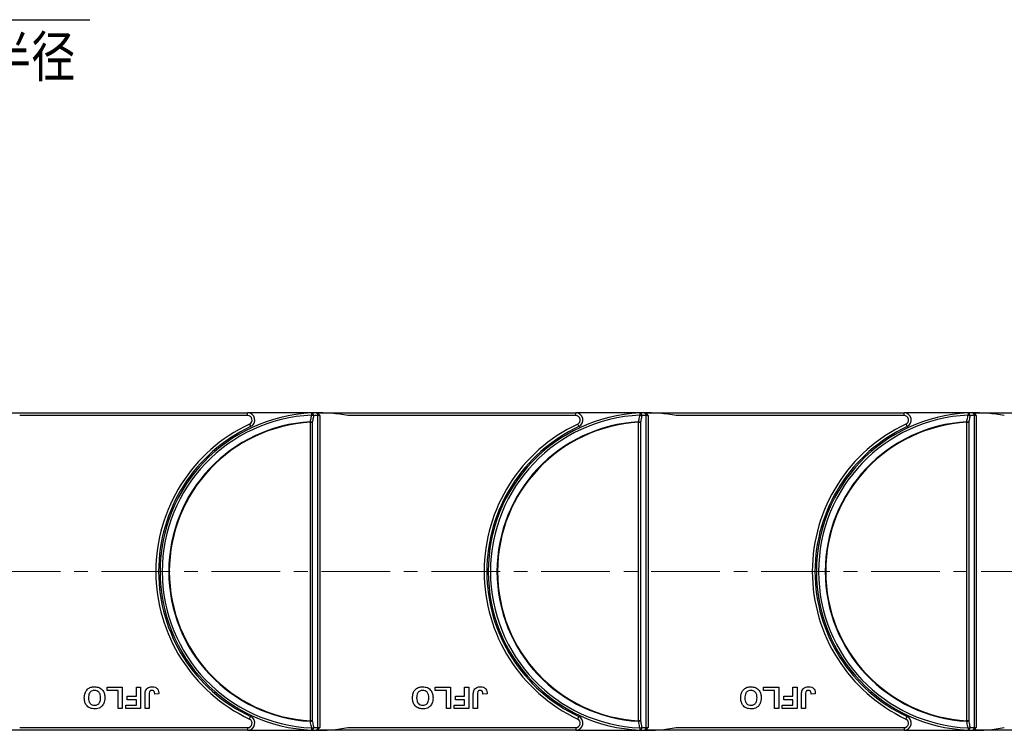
# Model space of a CAD drawing. Header units: millimetres. Extents: x -608 to 1473, y -502 to 956.
# Tile 21 of 52: x 383 to 656, y 218 to 415. Entities that reach past the tile are written whole.
import ezdxf

# ---------------------------------------------------------------- set-up
doc = ezdxf.new("R2010")
doc.units = ezdxf.units.MM
doc.linetypes.add('CENTERX2', pattern=[20.32, 12.7, -2.54, 2.54, -2.54])
doc.styles.get("Standard").update_dxf_attribs({"font": '仿宋_GB2312.ttf', "width": 0.8})
doc.styles.add('样式 1', font='仿宋_GB2312.ttf', dxfattribs={"width": 0.8, "height": 6})
doc.dimstyles.new('副本 ISO-35.1', dxfattribs={"dimtxt": 9, "dimasz": 7.5, "dimexe": 5, "dimexo": 0.625, "dimgap": 2.5, "dimtad": 1, "dimtoh": 1, "dimtxsty": 'Standard', "dimcen": 2.5, "dimadec": 0, "dimazin": 0, "dimtfac": 1, "dimtmove": 0, "dimatfit": 3, "dimfxl": 0, "dimarcsym": 0})

msp = doc.modelspace()

# ---------------------------------------------------------------- linework, layer by layer
at = {"color": 7, "linetype": 'Continuous', "lineweight": 25}
for p, q in [((374.847, 305.801), (445.814, 305.801)), ((445.814, 305.051), (445.814, 305.801)), ((465.536, 305.801), (445.814, 305.801)), ((465.536, 305.801), (465.847, 305.801)), ((465.847, 305.801), (536.814, 305.801)), ((465.847, 305.801), (465.847, 305.8)), ((536.814, 305.051), (536.814, 305.801)), ((556.536, 305.801), (536.814, 305.801)), ((556.536, 305.801), (556.847, 305.801)), ((556.847, 305.801), (627.814, 305.801)), ((556.847, 305.801), (556.847, 305.8)), ((627.814, 305.051), (627.814, 305.801)), ((647.536, 305.801), (627.814, 305.801)), ((647.536, 305.801), (647.847, 305.801)), ((647.847, 305.801), (718.814, 305.801)), ((647.847, 305.801), (647.847, 305.8)), ((445.814, 305.051), (382.625, 305.051)), ((463.225, 220.44), (463.225, 303.163)), ((463.225, 303.163), (463.756, 303.163)), ((463.756, 303.163), (463.756, 220.44)), ((465.688, 305.208), (465.086, 305.658)), ((465.316, 218.558), (465.316, 305.045)), ((465.691, 305.051), (465.847, 305.051)), ((465.847, 305.051), (465.847, 218.551)), ((536.814, 305.051), (473.625, 305.051)), ((554.225, 220.44), (554.225, 303.163)), ((554.225, 303.163), (554.756, 303.163)), ((554.756, 303.163), (554.756, 220.44)), ((556.688, 305.208), (556.086, 305.658)), ((556.316, 218.558), (556.316, 305.045)), ((556.691, 305.051), (556.847, 305.051)), ((556.847, 305.051), (556.847, 218.551)), ((627.814, 305.051), (564.625, 305.051)), ((645.225, 220.44), (645.225, 303.163)), ((645.225, 303.163), (645.756, 303.163)), ((645.756, 303.163), (645.756, 220.44)), ((647.688, 305.208), (647.086, 305.658)), ((647.316, 218.558), (647.316, 305.045)), ((647.691, 305.051), (647.847, 305.051)), ((647.847, 305.051), (647.847, 218.551)), ((422.146, 269.101), (421.74, 269.101)), ((513.146, 269.101), (512.74, 269.101)), ((604.146, 269.101), (603.74, 269.101)), ((421.74, 254.501), (422.146, 254.501)), ((512.74, 254.501), (513.146, 254.501)), ((603.74, 254.501), (604.146, 254.501)), ((406.843, 228.801), (406.843, 229.801)), ((406.843, 229.801), (411.074, 229.801)), ((411.074, 229.801), (411.074, 223.801)), ((414.997, 227.263), (414.997, 229.801)), ((414.997, 229.801), (416.15, 229.801)), ((416.15, 229.801), (416.15, 223.801)), ((497.843, 228.801), (497.843, 229.801)), ((497.843, 229.801), (502.074, 229.801)), ((502.074, 229.801), (502.074, 223.801)), ((505.997, 227.263), (505.997, 229.801)), ((505.997, 229.801), (507.15, 229.801)), ((507.15, 229.801), (507.15, 223.801)), ((588.843, 228.801), (588.843, 229.801)), ((588.843, 229.801), (593.074, 229.801)), ((593.074, 229.801), (593.074, 223.801)), ((596.997, 227.263), (596.997, 229.801)), ((596.997, 229.801), (598.15, 229.801)), ((598.15, 229.801), (598.15, 223.801)), ((409.92, 228.801), (406.843, 228.801)), ((409.92, 223.801), (409.92, 228.801)), ((412.458, 227.263), (414.997, 227.263)), ((412.458, 226.263), (412.458, 227.263)), ((417.381, 223.801), (417.381, 227.584)), ((418.535, 227.685), (418.535, 223.801)), ((421.227, 227.878), (420.074, 227.801)), ((500.92, 228.801), (497.843, 228.801)), ((500.92, 223.801), (500.92, 228.801)), ((503.458, 226.263), (503.458, 227.263)), ((503.458, 227.263), (505.997, 227.263)), ((508.381, 223.801), (508.381, 227.584)), ((509.535, 227.685), (509.535, 223.801)), ((512.227, 227.878), (511.074, 227.801)), ((591.92, 228.801), (588.843, 228.801)), ((591.92, 223.801), (591.92, 228.801)), ((594.458, 226.263), (594.458, 227.263)), ((594.458, 227.263), (596.997, 227.263)), ((599.381, 223.801), (599.381, 227.584)), ((600.535, 227.685), (600.535, 223.801)), ((603.227, 227.878), (602.074, 227.801)), ((412.074, 223.801), (412.074, 224.801)), ((412.074, 224.801), (414.997, 224.801)), ((414.997, 226.263), (412.458, 226.263)), ((414.997, 224.801), (414.997, 226.263)), ((503.074, 224.801), (505.997, 224.801)), ((503.074, 223.801), (503.074, 224.801)), ((505.997, 226.263), (503.458, 226.263)), ((505.997, 224.801), (505.997, 226.263)), ((594.074, 223.801), (594.074, 224.801)), ((594.074, 224.801), (596.997, 224.801)), ((596.997, 226.263), (594.458, 226.263)), ((596.997, 224.801), (596.997, 226.263)), ((411.074, 223.801), (409.92, 223.801)), ((416.15, 223.801), (412.074, 223.801)), ((418.535, 223.801), (417.381, 223.801)), ((502.074, 223.801), (500.92, 223.801)), ((507.15, 223.801), (503.074, 223.801)), ((509.535, 223.801), (508.381, 223.801)), ((593.074, 223.801), (591.92, 223.801)), ((598.15, 223.801), (594.074, 223.801)), ((600.535, 223.801), (599.381, 223.801)), ((382.625, 218.551), (445.814, 218.551)), ((445.814, 218.551), (445.814, 217.801)), ((463.756, 220.44), (463.225, 220.44)), ((465.691, 218.551), (465.847, 218.551)), ((473.625, 218.551), (536.814, 218.551)), ((536.814, 218.551), (536.814, 217.801)), ((554.756, 220.44), (554.225, 220.44)), ((556.691, 218.551), (556.847, 218.551)), ((564.625, 218.551), (627.814, 218.551)), ((627.814, 218.551), (627.814, 217.801)), ((645.756, 220.44), (645.225, 220.44)), ((647.691, 218.551), (647.847, 218.551)), ((445.814, 217.801), (374.847, 217.801)), ((445.814, 217.801), (465.536, 217.801)), ((465.847, 217.801), (465.536, 217.801)), ((465.847, 217.802), (465.847, 217.801)), ((536.814, 217.801), (465.847, 217.801)), ((536.814, 217.801), (556.536, 217.801)), ((556.847, 217.801), (556.536, 217.801)), ((556.847, 217.802), (556.847, 217.801)), ((627.814, 217.801), (556.847, 217.801)), ((627.814, 217.801), (647.536, 217.801)), ((647.847, 217.801), (647.536, 217.801)), ((647.847, 217.802), (647.847, 217.801)), ((718.814, 217.801), (647.847, 217.801))]:
    msp.add_line(p, q, dxfattribs=at)
at = {"color": 1, "linetype": 'CENTERX2', "lineweight": 13, "ltscale": 1.5}
msp.add_line((374.847, 261.801), (851.329, 261.801), dxfattribs=at)
at = {"color": 7, "linetype": 'Continuous', "lineweight": 25, "flags": 128}
for points in [[(463.217, 303.309), (463.218, 303.291), (463.219, 303.273), (463.22, 303.255), (463.221, 303.236), (463.222, 303.218), (463.223, 303.199), (463.224, 303.181), (463.225, 303.163)], [(463.556, 305.757), (463.557, 305.746), (463.558, 305.713), (463.561, 305.66), (463.564, 305.587), (463.568, 305.497), (463.573, 305.393), (463.578, 305.278), (463.583, 305.154)], [(554.217, 303.309), (554.218, 303.291), (554.219, 303.273), (554.22, 303.255), (554.221, 303.236), (554.222, 303.218), (554.223, 303.199), (554.224, 303.181), (554.225, 303.163)], [(554.556, 305.757), (554.557, 305.746), (554.558, 305.713), (554.561, 305.66), (554.564, 305.587), (554.568, 305.497), (554.573, 305.393), (554.578, 305.278), (554.583, 305.154)], [(645.217, 303.309), (645.218, 303.291), (645.219, 303.273), (645.22, 303.255), (645.221, 303.236), (645.222, 303.218), (645.223, 303.199), (645.224, 303.181), (645.225, 303.163)], [(645.556, 305.757), (645.557, 305.746), (645.558, 305.713), (645.561, 305.66), (645.564, 305.587), (645.568, 305.497), (645.573, 305.393), (645.578, 305.278), (645.583, 305.154)], [(446.345, 302.67), (446.407, 302.537), (446.467, 302.41), (446.522, 302.293), (446.571, 302.19), (446.61, 302.105), (446.64, 302.043), (446.658, 302.004), (446.664, 301.991)], [(537.345, 302.67), (537.407, 302.537), (537.467, 302.41), (537.522, 302.293), (537.571, 302.19), (537.61, 302.105), (537.64, 302.043), (537.658, 302.004), (537.664, 301.991)], [(628.345, 302.67), (628.407, 302.537), (628.467, 302.41), (628.522, 302.293), (628.571, 302.19), (628.61, 302.105), (628.64, 302.043), (628.658, 302.004), (628.664, 301.991)], [(446.345, 220.933), (446.407, 221.065), (446.467, 221.193), (446.522, 221.31), (446.571, 221.413), (446.61, 221.497), (446.64, 221.56), (446.658, 221.599), (446.664, 221.612)], [(537.345, 220.933), (537.407, 221.065), (537.467, 221.193), (537.522, 221.31), (537.571, 221.413), (537.61, 221.497), (537.64, 221.56), (537.658, 221.599), (537.664, 221.612)], [(628.345, 220.933), (628.407, 221.065), (628.467, 221.193), (628.522, 221.31), (628.571, 221.413), (628.61, 221.497), (628.64, 221.56), (628.658, 221.599), (628.664, 221.612)], [(463.225, 220.44), (463.224, 220.422), (463.223, 220.403), (463.222, 220.385), (463.221, 220.366), (463.22, 220.348), (463.219, 220.33), (463.218, 220.311), (463.217, 220.293)], [(463.583, 218.448), (463.578, 218.325), (463.573, 218.209), (463.568, 218.105), (463.564, 218.016), (463.561, 217.943), (463.558, 217.89), (463.557, 217.857), (463.556, 217.846)], [(554.225, 220.44), (554.224, 220.422), (554.223, 220.403), (554.222, 220.385), (554.221, 220.366), (554.22, 220.348), (554.219, 220.33), (554.218, 220.311), (554.217, 220.293)], [(554.583, 218.448), (554.578, 218.325), (554.573, 218.209), (554.568, 218.105), (554.564, 218.016), (554.561, 217.943), (554.558, 217.89), (554.557, 217.857), (554.556, 217.846)], [(645.225, 220.44), (645.224, 220.422), (645.223, 220.403), (645.222, 220.385), (645.221, 220.366), (645.22, 220.348), (645.219, 220.33), (645.218, 220.311), (645.217, 220.293)], [(645.583, 218.448), (645.578, 218.325), (645.573, 218.209), (645.568, 218.105), (645.564, 218.016), (645.561, 217.943), (645.558, 217.89), (645.557, 217.857), (645.556, 217.846)]]:
    msp.add_lwpolyline(points, dxfattribs=at)
at = {"color": 7, "linetype": 'Continuous', "lineweight": 25}
for centre, radius, start, end in [((445.814, 303.801), 2, 295.15349, 90), ((465.536, 261.801), 44, 91.40525, 92.57859), ((465.536, 261.801), 44, 79.40598, 91.40525), ((536.814, 303.801), 2, 295.15349, 90), ((556.536, 261.801), 44, 91.40525, 92.57859), ((556.536, 261.801), 44, 79.40598, 91.40525), ((627.814, 303.801), 2, 295.15349, 90), ((647.536, 261.801), 44, 91.40525, 92.57859), ((647.536, 261.801), 44, 79.40598, 91.40525), ((465.536, 261.801), 44, 92.57859, 267.42141), ((465.536, 261.801), 43.397, 92.57859, 267.42141), ((465.536, 261.801), 41.573, 93.19752, 266.80248), ((465.536, 261.801), 41.426, 93.19752, 266.80248), ((445.814, 303.801), 1.25, 295.15349, 90), ((462.674, 300.257), 3.1, 69.5801, 79.91109), ((463.448, 305.088), 0.677, 353.16695, 80.78296), ((463.04, 302.114), 3.088, 69.52538, 79.86802), ((466.066, 261.801), 43.25, 90.99361, 92.57859), ((464.437, 305.064), 0.88, 358.72701, 42.4461), ((462.137, 305.052), 3.554, 359.98952, 2.522), ((556.536, 261.801), 44, 92.57859, 267.42141), ((556.536, 261.801), 43.397, 92.57859, 267.42141), ((556.536, 261.801), 41.573, 93.19752, 266.80248), ((556.536, 261.801), 41.426, 93.19752, 266.80248), ((536.814, 303.801), 1.25, 295.15349, 90), ((553.674, 300.257), 3.1, 69.58025, 79.91098), ((554.448, 305.088), 0.677, 353.16756, 80.78271), ((554.04, 302.114), 3.088, 69.52546, 79.868), ((557.066, 261.801), 43.25, 90.99361, 92.57859), ((555.437, 305.064), 0.88, 358.72551, 42.44761), ((553.125, 305.052), 3.567, 359.99405, 2.51747), ((647.536, 261.801), 44, 92.57859, 267.42141), ((647.536, 261.801), 43.397, 92.57859, 267.42141), ((647.536, 261.801), 41.573, 93.19752, 266.80248), ((647.536, 261.801), 41.426, 93.19752, 266.80248), ((627.814, 303.801), 1.25, 295.15349, 90), ((644.674, 300.258), 3.1, 69.57943, 79.9114), ((645.448, 305.088), 0.677, 353.16625, 80.78329), ((645.04, 302.114), 3.088, 69.52546, 79.868), ((648.066, 261.801), 43.25, 90.99361, 92.57859), ((646.437, 305.064), 0.88, 358.72506, 42.44683), ((644.152, 305.052), 3.54, 359.98441, 2.52712), ((465.536, 261.801), 45.15, 115.15349, 244.84651), ((465.536, 261.801), 44.4, 115.15349, 244.84651), ((556.536, 261.801), 45.15, 115.15349, 244.84651), ((556.536, 261.801), 44.4, 115.15349, 244.84651), ((647.536, 261.801), 45.15, 115.15349, 244.84651), ((647.536, 261.801), 44.4, 115.15349, 244.84651), ((445.814, 219.801), 2, 270, 64.84651), ((536.814, 219.801), 2, 270, 64.84651), ((627.814, 219.801), 2, 270, 64.84651), ((445.814, 219.801), 1.25, 270, 64.84651), ((462.674, 223.345), 3.1, 280.08891, 290.4199), ((463.448, 218.514), 0.677, 279.21561, 6.83449), ((463.04, 221.488), 3.088, 280.13198, 290.47462), ((466.066, 261.801), 43.25, 267.42141, 269.00639), ((465.536, 261.801), 44, 268.59475, 280.59402), ((464.437, 218.538), 0.88, 317.55717, 1.27154), ((462.141, 218.551), 3.551, 357.47683, 0.01165), ((536.814, 219.801), 1.25, 270, 64.84651), ((553.674, 223.345), 3.1, 280.08902, 290.41975), ((554.448, 218.514), 0.677, 279.21585, 6.83387), ((554.04, 221.488), 3.088, 280.132, 290.47454), ((557.066, 261.801), 43.25, 267.42141, 269.00639), ((556.536, 261.801), 44, 268.59475, 280.59402), ((555.437, 218.538), 0.88, 317.55567, 1.27305), ((553.128, 218.551), 3.563, 357.48136, 0.00712), ((627.814, 219.801), 1.25, 270, 64.84651), ((644.674, 223.345), 3.1, 280.0886, 290.42057), ((645.448, 218.514), 0.677, 279.21527, 6.83518), ((645.04, 221.488), 3.088, 280.132, 290.47454), ((648.066, 261.801), 43.25, 267.42141, 269.00639), ((647.536, 261.801), 44, 268.59475, 280.59402), ((646.437, 218.538), 0.88, 317.55644, 1.2735), ((644.155, 218.55), 3.536, 357.47171, 0.01677), ((465.536, 261.801), 44, 267.42141, 268.59475), ((556.536, 261.801), 44, 267.42141, 268.59475), ((647.536, 261.801), 44, 267.42141, 268.59475)]:
    msp.add_arc(centre, radius, start, end, dxfattribs=at)
for points, knots in [([(465.086, 305.658), (464.953, 305.708), (464.749, 305.785), (464.533, 305.787), (464.457, 305.788)], [0, 0, 0, 0, 0.6498467, 1, 1, 1, 1]), ([(556.086, 305.658), (555.953, 305.708), (555.749, 305.785), (555.533, 305.787), (555.457, 305.788)], [0, 0, 0, 0, 0.6498518, 1, 1, 1, 1]), ([(647.086, 305.658), (646.953, 305.708), (646.749, 305.785), (646.533, 305.787), (646.457, 305.788)], [0, 0, 0, 0, 0.64984434, 1, 1, 1, 1]), ([(463.217, 303.309), (463.301, 303.731), (463.423, 304.346), (463.545, 304.961), (463.583, 305.154)], [0, 0, 0, 0, 0.68553544, 1, 1, 1, 1]), ([(464.12, 305.007), (464.082, 304.814), (463.96, 304.199), (463.839, 303.584), (463.756, 303.163)], [0, 0, 0, 0, 0.3144768, 1, 1, 1, 1]), ([(465.691, 305.051), (465.633, 305.051), (465.493, 305.05), (465.381, 305.047), (465.316, 305.045)], [0, 0, 0, 0, 0.4157159, 1, 1, 1, 1]), ([(465.847, 305.051), (465.845, 305.053), (465.793, 305.105), (465.74, 305.157), (465.688, 305.208)], [0, 0, 0, 0, 0.02452998, 1, 1, 1, 1]), ([(554.217, 303.309), (554.301, 303.731), (554.423, 304.346), (554.545, 304.961), (554.583, 305.154)], [0, 0, 0, 0, 0.6855359, 1, 1, 1, 1]), ([(555.12, 305.007), (555.082, 304.814), (554.96, 304.199), (554.839, 303.584), (554.756, 303.163)], [0, 0, 0, 0, 0.3144772, 1, 1, 1, 1]), ([(556.691, 305.051), (556.633, 305.051), (556.493, 305.05), (556.381, 305.047), (556.316, 305.045)], [0, 0, 0, 0, 0.4157122, 1, 1, 1, 1]), ([(556.847, 305.051), (556.845, 305.053), (556.793, 305.105), (556.74, 305.157), (556.688, 305.208)], [0, 0, 0, 0, 0.024536, 1, 1, 1, 1]), ([(645.217, 303.309), (645.301, 303.731), (645.423, 304.346), (645.545, 304.961), (645.583, 305.154)], [0, 0, 0, 0, 0.6855349, 1, 1, 1, 1]), ([(646.12, 305.007), (646.082, 304.814), (645.96, 304.199), (645.839, 303.584), (645.756, 303.163)], [0, 0, 0, 0, 0.3144765, 1, 1, 1, 1]), ([(647.691, 305.051), (647.633, 305.051), (647.493, 305.05), (647.381, 305.047), (647.316, 305.045)], [0, 0, 0, 0, 0.4157122, 1, 1, 1, 1]), ([(647.847, 305.051), (647.845, 305.053), (647.793, 305.105), (647.74, 305.157), (647.688, 305.208)], [0, 0, 0, 0, 0.024536, 1, 1, 1, 1]), ([(400.535, 226.81), (400.565, 227.253), (400.623, 228.138), (401.323, 229.213), (402.329, 229.803), (403.025, 229.853), (403.373, 229.878)], [0, 0, 0, 0, 0.28055905, 0.55947555, 0.77942365, 1, 1, 1, 1]), ([(403.373, 229.878), (403.817, 229.838), (404.703, 229.758), (405.697, 228.927), (406.17, 227.877), (406.208, 227.184), (406.227, 226.837)], [0, 0, 0, 0, 0.2799408, 0.5587153, 0.7790515, 1, 1, 1, 1]), ([(417.512, 228.724), (417.606, 228.924), (417.795, 229.323), (418.456, 229.807), (419.026, 229.851), (419.374, 229.878)], [0, 0, 0, 0, 0.2801288, 0.5603085, 1, 1, 1, 1]), ([(419.374, 229.878), (419.667, 229.856), (420.25, 229.813), (420.916, 229.269), (421.193, 228.562), (421.216, 228.106), (421.227, 227.878)], [0, 0, 0, 0, 0.28023515, 0.55842006, 0.77883526, 1, 1, 1, 1]), ([(491.535, 226.81), (491.565, 227.253), (491.623, 228.138), (492.323, 229.213), (493.329, 229.803), (494.025, 229.853), (494.373, 229.878)], [0, 0, 0, 0, 0.2805593, 0.5594754, 0.7794236, 1, 1, 1, 1]), ([(494.373, 229.878), (494.817, 229.838), (495.703, 229.758), (496.697, 228.927), (497.17, 227.877), (497.208, 227.184), (497.227, 226.837)], [0, 0, 0, 0, 0.2799416, 0.5587154, 0.7790516, 1, 1, 1, 1]), ([(508.512, 228.724), (508.606, 228.924), (508.795, 229.323), (509.456, 229.807), (510.026, 229.851), (510.374, 229.878)], [0, 0, 0, 0, 0.2801283, 0.5603096, 1, 1, 1, 1]), ([(510.374, 229.878), (510.667, 229.856), (511.25, 229.813), (511.916, 229.269), (512.193, 228.562), (512.216, 228.106), (512.227, 227.878)], [0, 0, 0, 0, 0.280236, 0.5584207, 0.7788356, 1, 1, 1, 1]), ([(582.535, 226.81), (582.565, 227.253), (582.623, 228.138), (583.323, 229.213), (584.329, 229.803), (585.025, 229.853), (585.373, 229.878)], [0, 0, 0, 0, 0.280559, 0.5594744, 0.7794223, 1, 1, 1, 1]), ([(585.373, 229.878), (585.817, 229.838), (586.703, 229.758), (587.697, 228.927), (588.17, 227.877), (588.208, 227.184), (588.227, 226.837)], [0, 0, 0, 0, 0.2799416, 0.5587153, 0.7790515, 1, 1, 1, 1]), ([(599.512, 228.724), (599.606, 228.924), (599.795, 229.323), (600.456, 229.807), (601.026, 229.851), (601.374, 229.878)], [0, 0, 0, 0, 0.2801275, 0.56030834, 1, 1, 1, 1]), ([(601.374, 229.878), (601.667, 229.856), (602.25, 229.813), (602.916, 229.269), (603.193, 228.562), (603.216, 228.106), (603.227, 227.878)], [0, 0, 0, 0, 0.28023807, 0.55842048, 0.77883564, 1, 1, 1, 1]), ([(403.39, 223.724), (402.943, 223.767), (402.05, 223.852), (401.057, 224.7), (400.591, 225.762), (400.554, 226.46), (400.535, 226.81)], [0, 0, 0, 0, 0.2798267, 0.5586408, 0.7789869, 1, 1, 1, 1]), ([(403.375, 228.878), (403.09, 228.841), (402.52, 228.768), (401.772, 227.975), (401.721, 227.234), (401.689, 226.781)], [0, 0, 0, 0, 0.2799832, 0.5597534, 1, 1, 1, 1]), ([(401.689, 226.781), (401.701, 226.498), (401.726, 225.936), (402.088, 225.206), (402.709, 224.781), (403.153, 224.743), (403.375, 224.724)], [0, 0, 0, 0, 0.2811004, 0.5600097, 0.7797037, 1, 1, 1, 1]), ([(405.074, 226.798), (405.06, 227.082), (405.033, 227.648), (404.655, 228.37), (404.044, 228.812), (403.598, 228.856), (403.375, 228.878)], [0, 0, 0, 0, 0.2810112, 0.5601257, 0.7799446, 1, 1, 1, 1]), ([(403.375, 224.724), (403.661, 224.757), (404.231, 224.823), (404.993, 225.602), (405.043, 226.344), (405.074, 226.798)], [0, 0, 0, 0, 0.2802664, 0.5598747, 1, 1, 1, 1]), ([(406.227, 226.837), (406.219, 226.545), (406.205, 226.022), (406.034, 225.529), (405.959, 225.312)], [0, 0, 0, 0, 0.5601817, 1, 1, 1, 1]), ([(417.381, 227.584), (417.383, 227.8), (417.385, 228.185), (417.473, 228.56), (417.512, 228.724)], [0, 0, 0, 0, 0.5603059, 1, 1, 1, 1]), ([(419.3, 228.878), (419.16, 228.869), (418.951, 228.855), (418.721, 228.688), (418.531, 228.314), (418.533, 227.964), (418.535, 227.685)], [0, 0, 0, 0, 0.24939808, 0.37443102, 0.49946031, 1, 1, 1, 1]), ([(419.917, 228.548), (419.877, 228.604), (419.797, 228.716), (419.585, 228.851), (419.408, 228.868), (419.3, 228.878)], [0, 0, 0, 0, 0.2807493, 0.5609284, 1, 1, 1, 1]), ([(420.074, 227.801), (420.068, 227.946), (420.057, 228.204), (419.96, 228.443), (419.917, 228.548)], [0, 0, 0, 0, 0.5609998, 1, 1, 1, 1]), ([(494.39, 223.724), (493.943, 223.767), (493.05, 223.852), (492.057, 224.7), (491.591, 225.762), (491.554, 226.46), (491.535, 226.81)], [0, 0, 0, 0, 0.2798268, 0.5586404, 0.7789869, 1, 1, 1, 1]), ([(494.375, 228.878), (494.09, 228.841), (493.52, 228.768), (492.772, 227.975), (492.721, 227.234), (492.689, 226.781)], [0, 0, 0, 0, 0.2799832, 0.5597533, 1, 1, 1, 1]), ([(492.689, 226.781), (492.701, 226.498), (492.726, 225.936), (493.088, 225.206), (493.709, 224.781), (494.153, 224.743), (494.375, 224.724)], [0, 0, 0, 0, 0.2811002, 0.5600098, 0.7797027, 1, 1, 1, 1]), ([(496.074, 226.798), (496.06, 227.082), (496.033, 227.648), (495.655, 228.37), (495.044, 228.812), (494.598, 228.856), (494.375, 228.878)], [0, 0, 0, 0, 0.2810112, 0.5601257, 0.7799458, 1, 1, 1, 1]), ([(494.375, 224.724), (494.661, 224.757), (495.231, 224.823), (495.993, 225.602), (496.043, 226.344), (496.074, 226.798)], [0, 0, 0, 0, 0.2802664, 0.5598748, 1, 1, 1, 1]), ([(497.227, 226.837), (497.219, 226.545), (497.205, 226.022), (497.034, 225.529), (496.959, 225.312)], [0, 0, 0, 0, 0.5601821, 1, 1, 1, 1]), ([(508.381, 227.584), (508.383, 227.8), (508.385, 228.185), (508.473, 228.56), (508.512, 228.724)], [0, 0, 0, 0, 0.560306, 1, 1, 1, 1]), ([(510.3, 228.878), (510.16, 228.869), (509.951, 228.855), (509.721, 228.688), (509.531, 228.314), (509.533, 227.964), (509.535, 227.685)], [0, 0, 0, 0, 0.24939784, 0.37443248, 0.49946052, 1, 1, 1, 1]), ([(510.917, 228.548), (510.877, 228.604), (510.797, 228.716), (510.585, 228.851), (510.408, 228.868), (510.3, 228.878)], [0, 0, 0, 0, 0.280753, 0.5609326, 1, 1, 1, 1]), ([(511.074, 227.801), (511.068, 227.946), (511.057, 228.204), (510.96, 228.443), (510.917, 228.548)], [0, 0, 0, 0, 0.5609998, 1, 1, 1, 1]), ([(585.39, 223.724), (584.943, 223.767), (584.05, 223.852), (583.057, 224.7), (582.591, 225.762), (582.554, 226.46), (582.535, 226.81)], [0, 0, 0, 0, 0.2798263, 0.5586395, 0.7789865, 1, 1, 1, 1]), ([(585.375, 228.878), (585.09, 228.841), (584.52, 228.768), (583.772, 227.975), (583.721, 227.234), (583.689, 226.781)], [0, 0, 0, 0, 0.2799821, 0.5597541, 1, 1, 1, 1]), ([(583.689, 226.781), (583.701, 226.498), (583.726, 225.936), (584.088, 225.206), (584.709, 224.781), (585.153, 224.743), (585.375, 224.724)], [0, 0, 0, 0, 0.2811006, 0.5600103, 0.7797046, 1, 1, 1, 1]), ([(587.074, 226.798), (587.06, 227.082), (587.033, 227.648), (586.655, 228.37), (586.044, 228.812), (585.598, 228.856), (585.375, 228.878)], [0, 0, 0, 0, 0.2810103, 0.5601262, 0.7799449, 1, 1, 1, 1]), ([(585.375, 224.724), (585.661, 224.757), (586.231, 224.823), (586.993, 225.602), (587.043, 226.344), (587.074, 226.798)], [0, 0, 0, 0, 0.28026756, 0.55987496, 1, 1, 1, 1]), ([(588.227, 226.837), (588.219, 226.545), (588.205, 226.022), (588.034, 225.529), (587.959, 225.312)], [0, 0, 0, 0, 0.56018348, 1, 1, 1, 1]), ([(599.381, 227.584), (599.383, 227.8), (599.385, 228.185), (599.473, 228.56), (599.512, 228.724)], [0, 0, 0, 0, 0.560306, 1, 1, 1, 1]), ([(601.3, 228.878), (601.16, 228.869), (600.951, 228.855), (600.721, 228.688), (600.531, 228.314), (600.533, 227.964), (600.535, 227.685)], [0, 0, 0, 0, 0.2494036, 0.3744378, 0.4994621, 1, 1, 1, 1]), ([(601.917, 228.548), (601.877, 228.604), (601.797, 228.716), (601.585, 228.851), (601.408, 228.868), (601.3, 228.878)], [0, 0, 0, 0, 0.2807536, 0.5609467, 1, 1, 1, 1]), ([(602.074, 227.801), (602.068, 227.946), (602.057, 228.204), (601.96, 228.443), (601.917, 228.548)], [0, 0, 0, 0, 0.56099914, 1, 1, 1, 1]), ([(404.654, 223.96), (404.424, 223.882), (404.013, 223.743), (403.58, 223.73), (403.39, 223.724)], [0, 0, 0, 0, 0.5595646, 1, 1, 1, 1]), ([(405.959, 225.312), (405.782, 224.993), (405.465, 224.423), (404.902, 224.101), (404.654, 223.96)], [0, 0, 0, 0, 0.5599528, 1, 1, 1, 1]), ([(495.654, 223.96), (495.424, 223.882), (495.013, 223.743), (494.58, 223.73), (494.39, 223.724)], [0, 0, 0, 0, 0.5595646, 1, 1, 1, 1]), ([(496.959, 225.312), (496.782, 224.993), (496.465, 224.423), (495.902, 224.101), (495.654, 223.96)], [0, 0, 0, 0, 0.55995191, 1, 1, 1, 1]), ([(586.654, 223.96), (586.424, 223.882), (586.013, 223.743), (585.58, 223.73), (585.39, 223.724)], [0, 0, 0, 0, 0.5595618, 1, 1, 1, 1]), ([(587.959, 225.312), (587.782, 224.993), (587.465, 224.423), (586.902, 224.101), (586.654, 223.96)], [0, 0, 0, 0, 0.55995428, 1, 1, 1, 1]), ([(463.583, 218.448), (463.488, 218.93), (463.366, 219.545), (463.244, 220.16), (463.217, 220.293)], [0, 0, 0, 0, 0.7828247, 1, 1, 1, 1]), ([(463.756, 220.44), (463.839, 220.018), (463.96, 219.403), (464.082, 218.788), (464.12, 218.595)], [0, 0, 0, 0, 0.6855382, 1, 1, 1, 1]), ([(465.316, 218.558), (465.381, 218.556), (465.493, 218.552), (465.633, 218.552), (465.691, 218.551)], [0, 0, 0, 0, 0.58428499, 1, 1, 1, 1]), ([(465.688, 218.394), (465.74, 218.445), (465.793, 218.497), (465.845, 218.55), (465.847, 218.551)], [0, 0, 0, 0, 0.97547002, 1, 1, 1, 1]), ([(554.583, 218.448), (554.488, 218.93), (554.366, 219.545), (554.244, 220.16), (554.217, 220.293)], [0, 0, 0, 0, 0.782825, 1, 1, 1, 1]), ([(554.756, 220.44), (554.839, 220.018), (554.96, 219.403), (555.082, 218.788), (555.12, 218.595)], [0, 0, 0, 0, 0.6855378, 1, 1, 1, 1]), ([(556.316, 218.558), (556.381, 218.556), (556.493, 218.552), (556.633, 218.552), (556.691, 218.551)], [0, 0, 0, 0, 0.58428865, 1, 1, 1, 1]), ([(556.688, 218.394), (556.74, 218.445), (556.793, 218.497), (556.845, 218.55), (556.847, 218.551)], [0, 0, 0, 0, 0.975464, 1, 1, 1, 1]), ([(645.583, 218.448), (645.488, 218.93), (645.366, 219.545), (645.244, 220.16), (645.217, 220.293)], [0, 0, 0, 0, 0.7828248, 1, 1, 1, 1]), ([(645.756, 220.44), (645.839, 220.018), (645.96, 219.403), (646.082, 218.788), (646.12, 218.595)], [0, 0, 0, 0, 0.6855385, 1, 1, 1, 1]), ([(647.316, 218.558), (647.381, 218.556), (647.493, 218.552), (647.633, 218.552), (647.691, 218.551)], [0, 0, 0, 0, 0.58428865, 1, 1, 1, 1]), ([(647.688, 218.394), (647.74, 218.445), (647.793, 218.497), (647.845, 218.55), (647.847, 218.551)], [0, 0, 0, 0, 0.975464, 1, 1, 1, 1]), ([(464.457, 217.814), (464.623, 217.824), (464.841, 217.836), (465.038, 217.924), (465.086, 217.945)], [0, 0, 0, 0, 0.7597168, 1, 1, 1, 1]), ([(465.086, 217.945), (465.264, 218.057), (465.477, 218.191), (465.658, 218.366), (465.688, 218.394)], [0, 0, 0, 0, 0.8352624, 1, 1, 1, 1]), ([(555.457, 217.814), (555.623, 217.824), (555.841, 217.836), (556.038, 217.924), (556.086, 217.945)], [0, 0, 0, 0, 0.7597222, 1, 1, 1, 1]), ([(556.086, 217.945), (556.264, 218.057), (556.477, 218.191), (556.658, 218.366), (556.688, 218.394)], [0, 0, 0, 0, 0.83525868, 1, 1, 1, 1]), ([(646.457, 217.814), (646.623, 217.824), (646.841, 217.836), (647.038, 217.924), (647.086, 217.945)], [0, 0, 0, 0, 0.759725, 1, 1, 1, 1]), ([(647.086, 217.945), (647.264, 218.057), (647.477, 218.191), (647.658, 218.366), (647.688, 218.394)], [0, 0, 0, 0, 0.8352647, 1, 1, 1, 1])]:
    msp.add_open_spline(points, degree=3, knots=knots, dxfattribs=at)

# ---------------------------------------------------------------- texts
at = {"color": 5, "lineweight": 9, "ltscale": 10, "insert": (398.062, 410.181), "char_height": 11.25, "attachment_point": 3, "style": '样式 1'}
msp.add_mtext_dynamic_manual_height_columns('弯曲半径 ', width=84.90624, gutter_width=12.5, heights=[0], dxfattribs=at)

# ---------------------------------------------------------------- leaders
at = {"color": 5, "lineweight": 9}
msp.add_leader([(234.901, 309.431), (347.245, 414.761), (402.095, 414.761)], dimstyle='副本 ISO-35.1', override={"dimgap": 2.5, "dimtad": 0}, dxfattribs=at)

doc.saveas('drawing.dxf')
